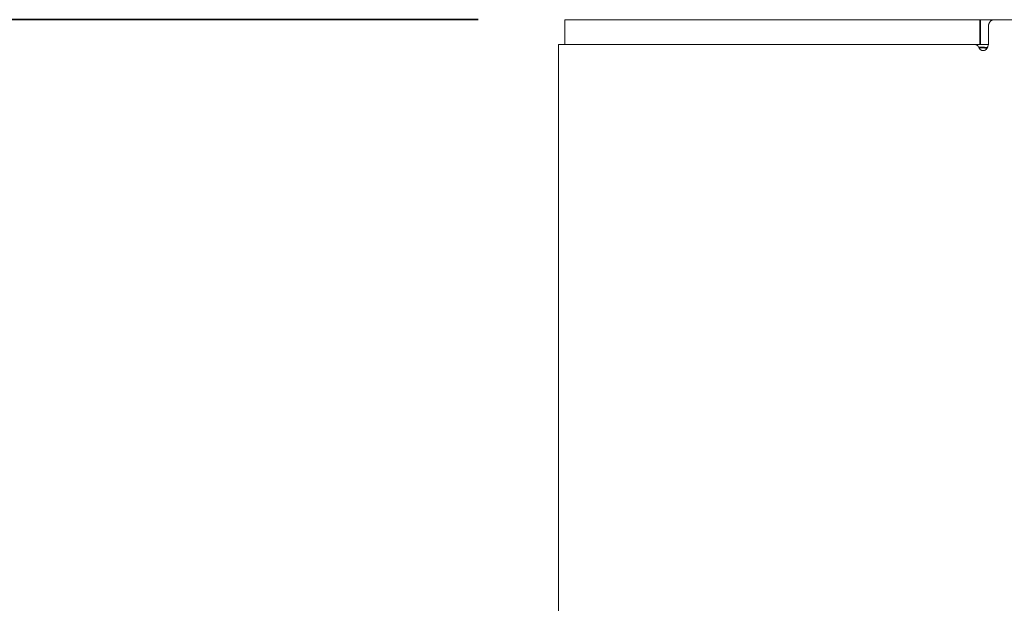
# Model space of a CAD drawing. Header units: millimetres. Extents: x 4 to 1188, y 1 to 840.
# Tile 93 of 197: x 447 to 458, y 405 to 412. Entities that reach past the tile are written whole.
import ezdxf

# ---------------------------------------------------------------- set-up
doc = ezdxf.new("R2010")
doc.units = ezdxf.units.MM
doc.layers.add('1', color=7, linetype='Continuous')
doc.styles.add('Arial Unicode MS', font='Arial Unicode MS')
doc.dimstyles.get("Standard").update_dxf_attribs({"dimtxt": 0.18, "dimasz": 0.18, "dimexe": 0.18, "dimexo": 0.0625, "dimgap": 0.09, "dimtad": 0, "dimtih": 1, "dimtoh": 1, "dimdec": 4, "dimzin": 0, "dimdsep": 46, "dimtxsty": 'Standard', "dimcen": 0.09, "dimadec": 0, "dimazin": 0, "dimtfac": 1, "dimtdec": 4, "dimtofl": 0, "dimtmove": 0, "dimatfit": 3, "dimfxl": 0, "dimtolj": 1, "dimtzin": 0, "dimarcsym": 0})

# ---------------------------------------------------------------- blocks, each defined once
blk = doc.blocks.new('_U2')
at = {"layer": '1', "color": 18, "lineweight": 35}
for p, q in [((452.201, 411.791), (436.133, 411.791)), ((438.133, 411.791), (438.133, 270.312)), ((452.844, 270.312), (436.133, 270.312))]:
    blk.add_line(p, q, dxfattribs=at)
at = {"layer": '1', "color": 18, "lineweight": 70}
for points in [[(438.133, 411.791), (438.909, 408.29), (437.357, 408.29)], [(438.133, 270.312), (437.357, 273.812), (438.909, 273.812)]]:
    blk.add_solid(points, dxfattribs=at)
at = {"layer": '1', "color": 18, "linetype": 'Continuous', "lineweight": 13, "insert": (437.378, 335.699), "char_height": 5, "attachment_point": 7, "rotation": 90, "line_spacing_factor": 1.047437, "style": 'Arial Unicode MS'}
blk.add_mtext('\\fArial Unicode MS|b0|i0;\\W1.0000;990', dxfattribs=at)
blk = doc.blocks.new('_U19')
at = {"layer": '1', "color": 18, "lineweight": 35}
for p, q in [((552.783, 527.411), (436.133, 527.411)), ((438.133, 411.791), (438.133, 527.411)), ((452.201, 411.791), (436.133, 411.791))]:
    blk.add_line(p, q, dxfattribs=at)
at = {"layer": '1', "color": 18, "lineweight": 70}
for points in [[(438.133, 527.411), (438.909, 523.911), (437.357, 523.911)], [(438.133, 411.791), (437.357, 415.29), (438.909, 415.29)]]:
    blk.add_solid(points, dxfattribs=at)
at = {"layer": '1', "color": 18, "linetype": 'Continuous', "lineweight": 13, "insert": (436.063, 460.986), "char_height": 5, "attachment_point": 7, "rotation": 90, "line_spacing_factor": 1.047437, "style": 'Arial Unicode MS'}
blk.add_mtext('\\fArial Unicode MS|b0|i0;\\W1.0000;{\\H1.21x;(}809{\\H1.21x;)}', dxfattribs=at)

msp = doc.modelspace()

# ---------------------------------------------------------------- linework, layer by layer
at = {"layer": '1', "color": 154, "linetype": 'Continuous', "lineweight": 13}
for p, q in [((453.2007, 411.7905), (458.0064, 411.7905)), ((453.2007, 411.7905), (453.2007, 411.5048)), ((458.0064, 411.7905), (458.1641, 411.7905)), ((458.4039, 411.7905), (458.1637, 411.7905)), ((458.1011, 411.7148), (458.1011, 411.5048)), ((453.1293, 411.5048), (453.1293, 404.3561)), ((453.1293, 411.5048), (457.9395, 411.5048)), ((458.1037, 411.5048), (458.0064, 411.5048))]:
    msp.add_line(p, q, dxfattribs=at)
at = {"layer": '1', "color": 154, "linetype": 'Continuous', "lineweight": 35}
msp.add_line((458.0064, 411.5048), (458.0064, 411.7905), dxfattribs=at)
at = {"layer": '1', "color": 154, "linetype": 'Continuous', "lineweight": 13}
for points, knots in [([(458.1637, 411.7905), (458.1596, 411.7905), (458.1555, 411.79), (458.1495, 411.7886), (458.1475, 411.788), (458.1436, 411.7865), (458.1416, 411.7857), (458.1359, 411.7828), (458.1323, 411.7805), (458.1272, 411.7764), (458.1256, 411.7749), (458.1224, 411.7718), (458.1209, 411.7701), (458.1166, 411.7649), (458.114, 411.761), (458.1111, 411.7559), (458.1106, 411.7548), (458.1095, 411.7527), (458.108, 411.7494), (458.1058, 411.7439), (458.1044, 411.7392), (458.1032, 411.7345), (458.1027, 411.7321), (458.1015, 411.7247), (458.1011, 411.7198), (458.1011, 411.7148)], [0, 0, 0, 0, 0.125, 0.125, 0.1875, 0.1875, 0.25, 0.25, 0.375, 0.375, 0.4375, 0.4375, 0.5, 0.5, 0.625, 0.625, 0.65625, 0.65625, 0.6875, 0.75, 0.8125, 0.8125, 0.875, 0.875, 1, 1, 1, 1]), ([(457.9909, 411.4671), (457.9884, 411.4728), (457.9854, 411.478), (457.9799, 411.485), (457.978, 411.4872), (457.9739, 411.4912), (457.9696, 411.4948), (457.9649, 411.4977), (457.9601, 411.5003), (457.9576, 411.5014), (457.9526, 411.5031), (457.95, 411.5037), (457.9448, 411.5046), (457.9422, 411.5048), (457.9395, 411.5048)], [0, 0, 0, 0, 0.25, 0.25, 0.375, 0.375, 0.5, 0.625, 0.625, 0.75, 0.75, 0.875, 0.875, 1, 1, 1, 1]), ([(458.1011, 411.5048), (458.0994, 411.4974), (458.0973, 411.4902), (458.0936, 411.4798), (458.0922, 411.4764), (458.0893, 411.4697), (458.0877, 411.4664), (458.085, 411.4617), (458.084, 411.4601), (458.0821, 411.4571), (458.081, 411.4556), (458.0779, 411.4513), (458.0756, 411.4487), (458.0718, 411.4451), (458.0705, 411.444), (458.0679, 411.4419), (458.0638, 411.439), (458.0594, 411.4368), (458.0548, 411.4352), (458.0532, 411.4348), (458.0501, 411.4341), (458.0486, 411.4338), (458.0454, 411.4335), (458.0438, 411.4334), (458.0407, 411.4333), (458.0391, 411.4334), (458.0343, 411.4337), (458.0312, 411.4341), (458.0265, 411.435), (458.025, 411.4354), (458.0219, 411.4364), (458.0204, 411.437), (458.0159, 411.4388), (458.013, 411.4404), (458.0089, 411.4433), (458.0076, 411.4443), (458.005, 411.4465), (458.0037, 411.4477), (458.0002, 411.4516), (457.998, 411.4544), (457.9951, 411.4589), (457.9942, 411.4605), (457.9925, 411.4638), (457.9917, 411.4654), (457.9909, 411.4671)], [0, 0, 0, 0, 0.125, 0.125, 0.1875, 0.1875, 0.25, 0.25, 0.28125, 0.28125, 0.3125, 0.3125, 0.375, 0.375, 0.40625, 0.40625, 0.4375, 0.5, 0.5, 0.53125, 0.53125, 0.5625, 0.5625, 0.59375, 0.59375, 0.625, 0.625, 0.6875, 0.6875, 0.71875, 0.71875, 0.75, 0.75, 0.8125, 0.8125, 0.84375, 0.84375, 0.875, 0.875, 0.9375, 0.9375, 0.96875, 0.96875, 1, 1, 1, 1])]:
    msp.add_open_spline(points, degree=3, knots=knots, dxfattribs=at)
msp.add_open_spline([(457.9395, 411.5048), (457.9609, 411.5048), (457.9822, 411.5048), (458.0036, 411.5048)], degree=3, dxfattribs=at)
at = {"layer": '1', "color": 154, "linetype": 'Continuous', "lineweight": 35}
msp.add_open_spline([(458.0865, 411.4669), (458.0859, 411.4669), (458.0852, 411.4669), (458.069, 411.467), (458.0534, 411.467), (458.0354, 411.4671), (458.0329, 411.4671), (458.0173, 411.4671), (458.0041, 411.4671), (457.9909, 411.4671)], degree=3, knots=[0, 0, 0, 0, 0.0204545, 0.0204545, 0.5102272, 0.5102272, 0.5857813, 0.5857813, 1, 1, 1, 1], dxfattribs=at)

# ---------------------------------------------------------------- dimensions: what is measured, and where the dimension line sits
at = {"layer": '1', "color": 18, "linetype": 'Continuous', "lineweight": 13}
for base, p2, override, picture, middle in [((438.1331, 527.4114), (554.2115, 527.4114), {"dimtxt": 5, "dimasz": 3.5, "dimexe": 2, "dimexo": 1, "dimgap": 2.5, "dimtad": 1, "dimtih": 0, "dimtoh": 0, "dimdec": 0, "dimlfac": 7, "dimzin": 8, "dimdsep": 44, "dimlunit": 2, "dimpost": '(<>)', "dimtxsty": 'Arial Unicode MS', "dimsah": 1, "dimse1": 0, "dimse2": 0, "dimsd1": 0, "dimsd2": 0, "dimclrd": 18, "dimclre": 18, "dimclrt": 18, "dimtm": -0.1, "dimtfac": 0.4, "dimtdec": 2, "dimtofl": 1, "dimtmove": 0, "dimtzin": 8, "dimlwd": 35, "dimlwe": 35}, '_U19', (438.1331, 469.6009)), ((438.1331, 270.3119), (453.8436, 270.3119), {"dimtxt": 5, "dimasz": 3.5, "dimexe": 2, "dimexo": 1, "dimgap": 2.5, "dimtad": 1, "dimtih": 0, "dimtoh": 0, "dimdec": 0, "dimlfac": 7, "dimzin": 8, "dimdsep": 44, "dimlunit": 2, "dimtxsty": 'Arial Unicode MS', "dimsah": 1, "dimse1": 0, "dimse2": 0, "dimsd1": 0, "dimsd2": 0, "dimclrd": 18, "dimclre": 18, "dimclrt": 18, "dimtol": 0, "dimtm": -0.1, "dimtfac": 0.4, "dimtdec": 2, "dimtofl": 1, "dimtmove": 0, "dimtzin": 8, "dimlwd": 35, "dimlwe": 35}, '_U2', (438.1331, 341.0512))]:
    dim = msp.add_linear_dim(base=base, p1=(453.2007, 411.7905), p2=p2, angle=90, dimstyle='Standard', override=override, dxfattribs=at)
    dim.commit()
    dim.dimension.update_dxf_attribs({"geometry": picture, "text_midpoint": middle, "dimtype": 160})

doc.saveas('drawing.dxf')
